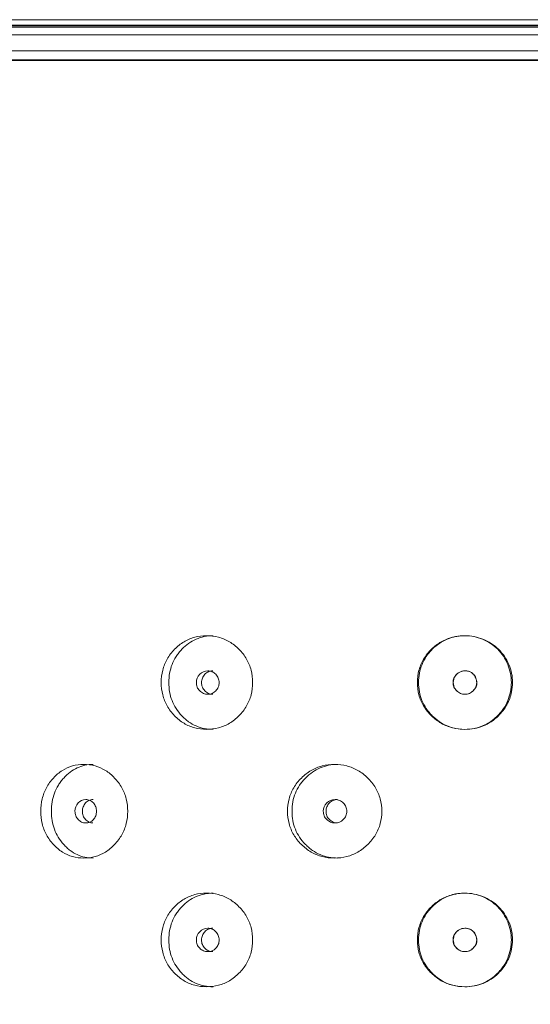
# Model space of a CAD drawing. Header units: millimetres. Extents: x 4 to 1188, y 1 to 840.
# Tile 37 of 256: x 111.85 to 117.67, y 412.01 to 423.23. Entities that reach past the tile are written whole.
import ezdxf

# ---------------------------------------------------------------- set-up
doc = ezdxf.new("R2010")
doc.units = ezdxf.units.MM
doc.layers.add('1', color=7, linetype='Continuous')
doc.styles.add('Arial Unicode MS', font='Arial Unicode MS')
doc.dimstyles.get("Standard").update_dxf_attribs({"dimtxt": 0.18, "dimasz": 0.18, "dimexe": 0.18, "dimexo": 0.0625, "dimgap": 0.09, "dimtad": 0, "dimtih": 1, "dimtoh": 1, "dimdec": 4, "dimzin": 0, "dimdsep": 46, "dimtxsty": 'Standard', "dimcen": 0.09, "dimadec": 0, "dimazin": 0, "dimtfac": 1, "dimtdec": 4, "dimtofl": 0, "dimtmove": 0, "dimatfit": 3, "dimfxl": 0, "dimtolj": 1, "dimtzin": 0, "dimarcsym": 0})

# ---------------------------------------------------------------- blocks, each defined once
blk = doc.blocks.new('_U27')
at = {"layer": '1', "color": 18, "lineweight": 35}
for p, q in [((106.927, 423.229), (90.982, 423.229)), ((92.982, 423.229), (92.982, 291.229)), ((105.594, 291.229), (90.982, 291.229))]:
    blk.add_line(p, q, dxfattribs=at)
at = {"layer": '1', "color": 18, "lineweight": 70}
for points in [[(92.982, 423.229), (93.758, 419.729), (92.206, 419.729)], [(92.982, 291.229), (92.206, 294.729), (93.758, 294.729)]]:
    blk.add_solid(points, dxfattribs=at)
at = {"layer": '1', "color": 18, "linetype": 'Continuous', "lineweight": 13, "insert": (92.529, 354.017), "char_height": 3, "attachment_point": 7, "rotation": 90, "line_spacing_factor": 1.047437, "style": 'Arial Unicode MS'}
blk.add_mtext('\\fArial Unicode MS|b0|i0;\\W1.0000;990', dxfattribs=at)

msp = doc.modelspace()

# ---------------------------------------------------------------- linework, layer by layer
at = {"layer": '1', "color": 154, "linetype": 'Continuous', "lineweight": 13}
for p, q in [((107.927, 423.2286), (125.927, 423.2286)), ((106.6337, 423.142), (127.2204, 423.142)), ((125.5422, 423.0546), (108.3119, 423.0546)), ((108.2412, 422.8753), (125.6103, 422.8753))]:
    msp.add_line(p, q, dxfattribs=at)
at = {"layer": '1', "color": 154, "linetype": 'Continuous', "lineweight": 35}
for p, q in [((125.9937, 423.162), (107.8604, 423.162)), ((106.2604, 422.7686), (127.5937, 422.7686))]:
    msp.add_line(p, q, dxfattribs=at)
at = {"layer": '1', "color": 154, "linetype": 'Continuous', "lineweight": 13}
for points, knots in [([(113.4656, 415.6753), (113.4657, 415.7228), (113.4761, 415.8162), (113.5288, 415.9476), (113.6139, 416.0577), (113.7208, 416.1447), (113.847, 416.1981), (113.9827, 416.214), (114.1189, 416.1982), (114.2466, 416.1447), (114.3555, 416.0577), (114.4428, 415.9476), (114.497, 415.8162), (114.5131, 415.6753), (114.4971, 415.5344), (114.4428, 415.4031), (114.3556, 415.2929), (114.2467, 415.2059), (114.1189, 415.1525), (113.9827, 415.1366), (113.8471, 415.1524), (113.7208, 415.2059), (113.6138, 415.293), (113.5285, 415.4032), (113.4758, 415.5345), (113.4655, 415.6278), (113.4656, 415.6753)], [0, 0, 0, 0, 0.0420892, 0.082711, 0.1249954, 0.1669805, 0.2076666, 0.249993, 0.2922277, 0.3329137, 0.3749923, 0.4172713, 0.4578933, 0.5000047, 0.5420218, 0.5826436, 0.6250215, 0.6670053, 0.7076914, 0.7500175, 0.7922515, 0.8329373, 0.8750172, 0.9173768, 0.9579835, 1, 1, 1, 1]), ([(113.5521, 415.6753), (113.5522, 415.7494), (113.5646, 415.818), (113.6017, 415.9127), (113.6171, 415.9429), (113.6449, 415.9861), (113.6549, 416.0002), (113.6766, 416.0276), (113.6883, 416.0411), (113.7494, 416.1055), (113.8035, 416.1441), (113.9221, 416.1957), (113.9868, 416.2086), (114.0566, 416.2086), (114.0566, 416.2086), (114.0567, 416.2086)], [0, 0, 0, 0, 0.2499375, 0.2499375, 0.3749063, 0.3749063, 0.4373907, 0.4373907, 0.499875, 0.499875, 0.7498125, 0.7498125, 0.9997501, 0.9997501, 1, 1, 1, 1]), ([(116.3849, 415.6753), (116.385, 415.7228), (116.396, 415.8162), (116.4517, 415.9476), (116.5412, 416.0577), (116.6534, 416.1447), (116.7855, 416.198), (116.9149, 416.2127), (117.0327, 416.2024), (117.1346, 416.1722), (117.2284, 416.1225), (117.3117, 416.0568), (117.38, 415.9754), (117.4303, 415.8821), (117.4626, 415.781), (117.4732, 415.6752), (117.46, 415.5527), (117.4123, 415.4179), (117.3242, 415.305), (117.2286, 415.2268), (117.1355, 415.1772), (117.0338, 415.1479), (116.9155, 415.1379), (116.7856, 415.1524), (116.6534, 415.206), (116.5411, 415.2931), (116.4513, 415.4032), (116.3957, 415.5345), (116.3849, 415.6278), (116.3849, 415.6753)], [0, 0, 0, 0, 0.0420896, 0.0827118, 0.1249967, 0.1669811, 0.2076636, 0.2499833, 0.2814416, 0.3122995, 0.3437546, 0.3752583, 0.4060937, 0.437521, 0.4689611, 0.4997811, 0.5312924, 0.5779329, 0.6248646, 0.6566357, 0.6872562, 0.7179626, 0.7499814, 0.7922603, 0.8329679, 0.8750465, 0.9173959, 0.9579936, 1, 1, 1, 1]), ([(116.3985, 415.6753), (116.3986, 415.7494), (116.4117, 415.818), (116.4508, 415.9127), (116.467, 415.9429), (116.4963, 415.9861), (116.5069, 416.0002), (116.5296, 416.0276), (116.542, 416.0411), (116.6062, 416.1055), (116.663, 416.1441), (116.756, 416.1828), (116.7884, 416.1925), (116.8389, 416.2021), (116.856, 416.2046), (116.8823, 416.207), (116.8911, 416.2076), (116.909, 416.2084), (116.9182, 416.2086), (116.9977, 416.2087), (117.0645, 416.1955), (117.159, 416.1561), (117.1894, 416.1397), (117.2488, 416.1), (117.2758, 416.078), (117.349, 416.0051), (117.3872, 415.9475), (117.4425, 415.8141), (117.4562, 415.7458), (117.4559, 415.6412), (117.4523, 415.6056), (117.4383, 415.5349), (117.4282, 415.5012), (117.4019, 415.4371), (117.3856, 415.4067), (117.3567, 415.3635), (117.3463, 415.3495), (117.3239, 415.3224), (117.3121, 415.3094), (117.1964, 415.1935), (117.0724, 415.142), (116.7821, 415.1419), (116.6579, 415.1935), (116.5418, 415.3096), (116.5294, 415.3231), (116.5066, 415.3506), (116.496, 415.3647), (116.4667, 415.4079), (116.4504, 415.4381), (116.4113, 415.5328), (116.3984, 415.6012), (116.3985, 415.6753)], [0, 0, 0, 0, 0.0625, 0.0625, 0.09375, 0.09375, 0.109375, 0.109375, 0.125, 0.125, 0.1875, 0.1875, 0.21875, 0.21875, 0.234375, 0.234375, 0.2421875, 0.2421875, 0.25, 0.25, 0.3125, 0.3125, 0.34375, 0.34375, 0.375, 0.375, 0.4375, 0.4375, 0.5, 0.5, 0.53125, 0.53125, 0.5625, 0.5625, 0.59375, 0.59375, 0.609375, 0.609375, 0.625, 0.625, 0.75, 0.75, 0.875, 0.875, 0.890625, 0.890625, 0.90625, 0.90625, 0.9375, 0.9375, 1, 1, 1, 1]), ([(113.8663, 415.6753), (113.8662, 415.657), (113.8693, 415.64), (113.8818, 415.6087), (113.8911, 415.5945), (113.9166, 415.5683), (113.9306, 415.5584), (113.9611, 415.5453), (113.9775, 415.542), (114.0314, 415.542), (114.062, 415.555), (114.1002, 415.5941), (114.1097, 415.6085), (114.1192, 415.632), (114.1216, 415.6402), (114.1247, 415.6572), (114.1255, 415.6659), (114.1254, 415.6937), (114.1223, 415.7108), (114.1128, 415.7343), (114.1089, 415.7418), (114.0994, 415.7561), (114.094, 415.7627), (114.0748, 415.7824), (114.0607, 415.7922), (114.0301, 415.8053), (114.0137, 415.8086), (113.9597, 415.8085), (113.929, 415.7953), (113.879, 415.7435), (113.8665, 415.7119), (113.8663, 415.6753)], [0, 0, 0, 0, 0.0625, 0.0625, 0.125, 0.125, 0.1875, 0.1875, 0.25, 0.25, 0.375, 0.375, 0.4375, 0.4375, 0.46875, 0.46875, 0.5, 0.5, 0.5625, 0.5625, 0.59375, 0.59375, 0.625, 0.625, 0.6875, 0.6875, 0.75, 0.75, 0.875, 0.875, 1, 1, 1, 1]), ([(114.0522, 415.8086), (114.0522, 415.8086), (114.0353, 415.8086), (114.0017, 415.8023), (113.96, 415.7716), (113.9311, 415.7278), (113.9252, 415.6928), (113.9252, 415.6753)], [0, 0, 0, 0, 0.0005676, 0.250749, 0.5003328, 0.7493664, 1, 1, 1, 1]), ([(116.7919, 415.6753), (116.7919, 415.657), (116.7951, 415.64), (116.8082, 415.6087), (116.8179, 415.5945), (116.8578, 415.5551), (116.89, 415.542), (116.9458, 415.542), (116.9631, 415.5453), (116.9869, 415.555), (116.9945, 415.5591), (117.0054, 415.5664), (117.009, 415.5691), (117.0141, 415.5733), (117.0159, 415.5748), (117.0192, 415.5779), (117.0208, 415.5793), (117.0508, 415.609), (117.0646, 415.6398), (117.0635, 415.6903), (117.0595, 415.7077), (117.0442, 415.7444), (117.0344, 415.7597), (117.0108, 415.7842), (116.9969, 415.7933), (116.973, 415.8025), (116.9646, 415.8048), (116.9511, 415.8071), (116.9464, 415.8076), (116.9393, 415.8082), (116.9369, 415.8083), (116.932, 415.8085), (116.9293, 415.8086), (116.8895, 415.8085), (116.8575, 415.7953), (116.8183, 415.7565), (116.8085, 415.7421), (116.7953, 415.7108), (116.792, 415.6936), (116.7919, 415.6753)], [0, 0, 0, 0, 0.0625, 0.0625, 0.125, 0.125, 0.25, 0.25, 0.3125, 0.3125, 0.34375, 0.34375, 0.359375, 0.359375, 0.3671875, 0.3671875, 0.375, 0.375, 0.5, 0.5, 0.5625, 0.5625, 0.625, 0.625, 0.6875, 0.6875, 0.71875, 0.71875, 0.734375, 0.734375, 0.7421875, 0.7421875, 0.75, 0.75, 0.875, 0.875, 0.9375, 0.9375, 1, 1, 1, 1]), ([(116.7945, 415.6753), (116.7945, 415.6636), (116.797, 415.6405), (116.8104, 415.608), (116.8355, 415.576), (116.8745, 415.5484), (116.9269, 415.5389), (116.9794, 415.5481), (117.0162, 415.5745), (117.0391, 415.6015), (117.0523, 415.6244), (117.06, 415.6486), (117.0621, 415.6739), (117.0587, 415.7001), (117.0487, 415.7305), (117.0316, 415.7623), (117.0032, 415.7898), (116.9671, 415.8057), (116.929, 415.81), (116.8921, 415.8059), (116.8596, 415.7923), (116.8323, 415.7704), (116.8106, 415.7428), (116.7973, 415.7102), (116.7946, 415.6871), (116.7945, 415.6753)], [0, 0, 0, 0, 0.0419703, 0.0824208, 0.1243866, 0.1869091, 0.2490384, 0.3110172, 0.3731759, 0.4068337, 0.4378779, 0.4675347, 0.4972023, 0.5282779, 0.5619839, 0.6116363, 0.6565019, 0.7012353, 0.7505286, 0.79266, 0.8332115, 0.8752481, 0.9171515, 0.9577481, 1, 1, 1, 1]), ([(114.0562, 415.142), (113.9866, 415.1419), (113.9222, 415.1548), (113.8333, 415.1935), (113.8049, 415.2096), (113.7643, 415.2386), (113.7511, 415.2491), (113.7253, 415.2717), (113.7128, 415.2836), (113.6508, 415.3489), (113.6137, 415.4066), (113.5643, 415.5328), (113.552, 415.6012), (113.5521, 415.6753)], [0, 0, 0, 0, 0.2499062, 0.2499062, 0.3749219, 0.3749219, 0.4374297, 0.4374297, 0.4999375, 0.4999375, 0.7499687, 0.7499687, 1, 1, 1, 1]), ([(113.9252, 415.6753), (113.9251, 415.6578), (113.9308, 415.6229), (113.96, 415.5792), (114.0016, 415.5484), (114.0351, 415.542), (114.0518, 415.542)], [0, 0, 0, 0, 0.2497348, 0.4994532, 0.7510234, 1, 1, 1, 1]), ([(112.0932, 414.2086), (112.0933, 414.2562), (112.1031, 414.3496), (112.1529, 414.4809), (112.2331, 414.591), (112.3342, 414.678), (112.4538, 414.7314), (112.5825, 414.7473), (112.7121, 414.7315), (112.8338, 414.678), (112.9378, 414.591), (113.0213, 414.4809), (113.0732, 414.3495), (113.0886, 414.2086), (113.0733, 414.0677), (113.0213, 413.9364), (112.9379, 413.8262), (112.8339, 413.7392), (112.7121, 413.6858), (112.5826, 413.6699), (112.4538, 413.6857), (112.3342, 413.7392), (112.2331, 413.8263), (112.1526, 413.9365), (112.1028, 414.0678), (112.0932, 414.1612), (112.0932, 414.2086)], [0, 0, 0, 0, 0.0420892, 0.082711, 0.1249954, 0.1669805, 0.2076666, 0.249993, 0.2922277, 0.3329137, 0.3749923, 0.4172713, 0.4578933, 0.5000047, 0.5420218, 0.5826436, 0.6250215, 0.6670053, 0.7076914, 0.7500175, 0.7922515, 0.8329373, 0.8750172, 0.9173768, 0.9579835, 1, 1, 1, 1]), ([(112.2141, 414.2086), (112.2142, 414.2828), (112.2258, 414.3514), (112.2608, 414.4461), (112.2753, 414.4762), (112.3016, 414.5195), (112.311, 414.5335), (112.3315, 414.561), (112.3426, 414.5745), (112.4003, 414.6388), (112.4514, 414.6775), (112.5638, 414.729), (112.6252, 414.7419), (112.6914, 414.742), (112.6915, 414.742), (112.6916, 414.742)], [0, 0, 0, 0, 0.2499375, 0.2499375, 0.3749063, 0.3749063, 0.4373907, 0.4373907, 0.499875, 0.499875, 0.7498125, 0.7498125, 0.9997501, 0.9997501, 1, 1, 1, 1]), ([(114.9055, 414.2086), (114.9056, 414.2562), (114.9164, 414.3496), (114.9712, 414.4809), (115.0593, 414.591), (115.17, 414.678), (115.3004, 414.7314), (115.4403, 414.7473), (115.5805, 414.7315), (115.7117, 414.678), (115.8234, 414.591), (115.9128, 414.4809), (115.9682, 414.3495), (115.9847, 414.2086), (115.9684, 414.0677), (115.9128, 413.9364), (115.8234, 413.8262), (115.7118, 413.7392), (115.5805, 413.6858), (115.4404, 413.6699), (115.3005, 413.6857), (115.17, 413.7392), (115.0593, 413.8263), (114.9708, 413.9365), (114.9161, 414.0678), (114.9055, 414.1612), (114.9055, 414.2086)], [0, 0, 0, 0, 0.0420892, 0.082711, 0.1249954, 0.1669805, 0.2076666, 0.249993, 0.2922277, 0.3329137, 0.3749923, 0.4172713, 0.4578933, 0.5000047, 0.5420218, 0.5826436, 0.6250215, 0.6670053, 0.7076914, 0.7500175, 0.7922515, 0.8329373, 0.8750172, 0.9173768, 0.9579835, 1, 1, 1, 1]), ([(114.9561, 414.2086), (114.9562, 414.2828), (114.969, 414.3514), (115.0075, 414.4461), (115.0235, 414.4762), (115.0523, 414.5195), (115.0627, 414.5335), (115.0851, 414.561), (115.0973, 414.5745), (115.1606, 414.6388), (115.2165, 414.6775), (115.3391, 414.729), (115.4059, 414.7419), (115.4777, 414.742), (115.4778, 414.742), (115.4779, 414.742)], [0, 0, 0, 0, 0.2499375, 0.2499375, 0.3749063, 0.3749063, 0.4373907, 0.4373907, 0.499875, 0.499875, 0.7498125, 0.7498125, 0.9997501, 0.9997501, 1, 1, 1, 1]), ([(112.4823, 414.2086), (112.4822, 414.1903), (112.4852, 414.1733), (112.497, 414.142), (112.5058, 414.1279), (112.5299, 414.1016), (112.5432, 414.0918), (112.5721, 414.0786), (112.5876, 414.0753), (112.6387, 414.0754), (112.6677, 414.0883), (112.704, 414.1275), (112.713, 414.1418), (112.722, 414.1654), (112.7243, 414.1735), (112.7273, 414.1905), (112.728, 414.1992), (112.728, 414.227), (112.7249, 414.2441), (112.716, 414.2677), (112.7122, 414.2752), (112.7032, 414.2894), (112.6981, 414.2961), (112.6799, 414.3157), (112.6665, 414.3256), (112.6374, 414.3387), (112.6219, 414.3419), (112.5707, 414.3418), (112.5417, 414.3286), (112.4943, 414.2768), (112.4824, 414.2453), (112.4823, 414.2086)], [0, 0, 0, 0, 0.0625, 0.0625, 0.125, 0.125, 0.1875, 0.1875, 0.25, 0.25, 0.375, 0.375, 0.4375, 0.4375, 0.46875, 0.46875, 0.5, 0.5, 0.5625, 0.5625, 0.59375, 0.59375, 0.625, 0.625, 0.6875, 0.6875, 0.75, 0.75, 0.875, 0.875, 1, 1, 1, 1]), ([(112.6881, 414.3419), (112.688, 414.3419), (112.6721, 414.3419), (112.6403, 414.3356), (112.6008, 414.305), (112.5734, 414.2611), (112.5678, 414.2262), (112.5678, 414.2086)], [0, 0, 0, 0, 0.0005676, 0.250749, 0.5003328, 0.7493664, 1, 1, 1, 1]), ([(115.3127, 414.2086), (115.3126, 414.1903), (115.3158, 414.1733), (115.3287, 414.142), (115.3383, 414.1279), (115.3647, 414.1016), (115.3791, 414.0918), (115.4106, 414.0786), (115.4275, 414.0753), (115.4831, 414.0754), (115.5147, 414.0883), (115.554, 414.1275), (115.5638, 414.1418), (115.5736, 414.1654), (115.576, 414.1735), (115.5793, 414.1905), (115.5801, 414.1992), (115.58, 414.227), (115.5767, 414.2441), (115.567, 414.2677), (115.5629, 414.2752), (115.5532, 414.2894), (115.5477, 414.2961), (115.5278, 414.3157), (115.5133, 414.3256), (115.4817, 414.3387), (115.4649, 414.3419), (115.4092, 414.3418), (115.3775, 414.3286), (115.3258, 414.2768), (115.3128, 414.2453), (115.3127, 414.2086)], [0, 0, 0, 0, 0.0625, 0.0625, 0.125, 0.125, 0.1875, 0.1875, 0.25, 0.25, 0.375, 0.375, 0.4375, 0.4375, 0.46875, 0.46875, 0.5, 0.5, 0.5625, 0.5625, 0.59375, 0.59375, 0.625, 0.625, 0.6875, 0.6875, 0.75, 0.75, 0.875, 0.875, 1, 1, 1, 1]), ([(115.4749, 414.3419), (115.4749, 414.3419), (115.4575, 414.3419), (115.4228, 414.3356), (115.3798, 414.305), (115.3499, 414.2611), (115.3438, 414.2262), (115.3437, 414.2086)], [0, 0, 0, 0, 0.0005676, 0.250749, 0.5003328, 0.7493664, 1, 1, 1, 1]), ([(112.6911, 413.6753), (112.625, 413.6753), (112.5639, 413.6881), (112.4797, 413.7268), (112.4528, 413.7429), (112.4144, 413.7719), (112.4019, 413.7824), (112.3775, 413.805), (112.3657, 413.817), (112.3071, 413.8822), (112.2721, 413.9399), (112.2255, 414.0661), (112.214, 414.1345), (112.2141, 414.2086)], [0, 0, 0, 0, 0.2499062, 0.2499062, 0.3749219, 0.3749219, 0.4374297, 0.4374297, 0.4999375, 0.4999375, 0.7499687, 0.7499687, 1, 1, 1, 1]), ([(112.5678, 414.2086), (112.5677, 414.1912), (112.5732, 414.1562), (112.6007, 414.1125), (112.6401, 414.0817), (112.6719, 414.0754), (112.6877, 414.0753)], [0, 0, 0, 0, 0.2497348, 0.4994532, 0.7510234, 1, 1, 1, 1]), ([(115.4774, 413.6753), (115.4057, 413.6753), (115.3392, 413.6881), (115.2473, 413.7268), (115.218, 413.7429), (115.176, 413.7719), (115.1623, 413.7824), (115.1356, 413.805), (115.1227, 413.817), (115.0584, 413.8822), (115.0199, 413.9399), (114.9687, 414.0661), (114.956, 414.1345), (114.9561, 414.2086)], [0, 0, 0, 0, 0.2499062, 0.2499062, 0.3749219, 0.3749219, 0.4374297, 0.4374297, 0.4999375, 0.4999375, 0.7499687, 0.7499687, 1, 1, 1, 1]), ([(115.3437, 414.2086), (115.3437, 414.1912), (115.3496, 414.1562), (115.3797, 414.1125), (115.4227, 414.0817), (115.4573, 414.0754), (115.4745, 414.0753)], [0, 0, 0, 0, 0.2497348, 0.4994532, 0.7510234, 1, 1, 1, 1]), ([(113.4656, 412.742), (113.4657, 412.7895), (113.4761, 412.8829), (113.5288, 413.0142), (113.6139, 413.1244), (113.7208, 413.2113), (113.847, 413.2647), (113.9827, 413.2806), (114.1189, 413.2649), (114.2466, 413.2114), (114.3555, 413.1244), (114.4428, 413.0142), (114.497, 412.8829), (114.5131, 412.742), (114.4971, 412.601), (114.4428, 412.4697), (114.3556, 412.3596), (114.2467, 412.2725), (114.1189, 412.2192), (113.9827, 412.2033), (113.8471, 412.2191), (113.7208, 412.2726), (113.6138, 412.3597), (113.5285, 412.4698), (113.4758, 412.6011), (113.4655, 412.6945), (113.4656, 412.742)], [0, 0, 0, 0, 0.0420892, 0.082711, 0.1249954, 0.1669805, 0.2076666, 0.249993, 0.2922277, 0.3329137, 0.3749923, 0.4172713, 0.4578933, 0.5000047, 0.5420218, 0.5826436, 0.6250215, 0.6670053, 0.7076914, 0.7500175, 0.7922515, 0.8329373, 0.8750172, 0.9173768, 0.9579835, 1, 1, 1, 1]), ([(113.5521, 412.742), (113.5522, 412.8161), (113.5646, 412.8847), (113.6017, 412.9794), (113.6171, 413.0096), (113.6449, 413.0528), (113.6549, 413.0669), (113.6766, 413.0943), (113.6883, 413.1078), (113.7494, 413.1722), (113.8035, 413.2108), (113.9221, 413.2623), (113.9868, 413.2752), (114.0566, 413.2753), (114.0566, 413.2753), (114.0567, 413.2753)], [0, 0, 0, 0, 0.2499375, 0.2499375, 0.3749063, 0.3749063, 0.4373907, 0.4373907, 0.499875, 0.499875, 0.7498125, 0.7498125, 0.9997501, 0.9997501, 1, 1, 1, 1]), ([(116.3849, 412.742), (116.385, 412.7895), (116.396, 412.8829), (116.4517, 413.0142), (116.5412, 413.1244), (116.6534, 413.2114), (116.7855, 413.2647), (116.9149, 413.2794), (117.0327, 413.2691), (117.1346, 413.2389), (117.2284, 413.1892), (117.3117, 413.1235), (117.38, 413.0421), (117.4303, 412.9487), (117.4626, 412.8477), (117.4732, 412.7419), (117.46, 412.6193), (117.4123, 412.4845), (117.3242, 412.3716), (117.2286, 412.2934), (117.1355, 412.2439), (117.0338, 412.2146), (116.9155, 412.2046), (116.7856, 412.2191), (116.6534, 412.2726), (116.5411, 412.3597), (116.4513, 412.4699), (116.3957, 412.6012), (116.3849, 412.6945), (116.3849, 412.742)], [0, 0, 0, 0, 0.0420896, 0.0827118, 0.1249967, 0.1669811, 0.2076636, 0.2499833, 0.2814416, 0.3122995, 0.3437546, 0.3752583, 0.4060937, 0.437521, 0.4689611, 0.4997811, 0.5312924, 0.5779329, 0.6248646, 0.6566357, 0.6872562, 0.7179626, 0.7499814, 0.7922603, 0.8329679, 0.8750465, 0.9173959, 0.9579936, 1, 1, 1, 1]), ([(116.3985, 412.742), (116.3986, 412.8161), (116.4117, 412.8847), (116.4508, 412.9794), (116.467, 413.0096), (116.4963, 413.0528), (116.5069, 413.0669), (116.5296, 413.0943), (116.542, 413.1078), (116.6062, 413.1722), (116.663, 413.2108), (116.756, 413.2495), (116.7884, 413.2591), (116.8389, 413.2688), (116.856, 413.2712), (116.8823, 413.2737), (116.8911, 413.2743), (116.909, 413.2751), (116.9182, 413.2753), (116.9977, 413.2753), (117.0645, 413.2622), (117.159, 413.2227), (117.1894, 413.2063), (117.2488, 413.1667), (117.2758, 413.1447), (117.349, 413.0717), (117.3872, 413.0142), (117.4425, 412.8808), (117.4562, 412.8125), (117.4559, 412.7079), (117.4523, 412.6723), (117.4383, 412.6016), (117.4282, 412.5679), (117.4019, 412.5038), (117.3856, 412.4733), (117.3567, 412.4302), (117.3463, 412.4162), (117.3239, 412.3891), (117.3121, 412.376), (117.1964, 412.2602), (117.0724, 412.2087), (116.7821, 412.2086), (116.6579, 412.2601), (116.5418, 412.3762), (116.5294, 412.3898), (116.5066, 412.4173), (116.496, 412.4313), (116.4667, 412.4746), (116.4504, 412.5048), (116.4113, 412.5994), (116.3984, 412.6678), (116.3985, 412.742)], [0, 0, 0, 0, 0.0625, 0.0625, 0.09375, 0.09375, 0.109375, 0.109375, 0.125, 0.125, 0.1875, 0.1875, 0.21875, 0.21875, 0.234375, 0.234375, 0.2421875, 0.2421875, 0.25, 0.25, 0.3125, 0.3125, 0.34375, 0.34375, 0.375, 0.375, 0.4375, 0.4375, 0.5, 0.5, 0.53125, 0.53125, 0.5625, 0.5625, 0.59375, 0.59375, 0.609375, 0.609375, 0.625, 0.625, 0.75, 0.75, 0.875, 0.875, 0.890625, 0.890625, 0.90625, 0.90625, 0.9375, 0.9375, 1, 1, 1, 1]), ([(113.8663, 412.742), (113.8662, 412.7236), (113.8693, 412.7067), (113.8818, 412.6754), (113.8911, 412.6612), (113.9166, 412.6349), (113.9306, 412.6251), (113.9611, 412.612), (113.9775, 412.6087), (114.0314, 412.6087), (114.062, 412.6216), (114.1002, 412.6608), (114.1097, 412.6752), (114.1192, 412.6987), (114.1216, 412.7069), (114.1247, 412.7239), (114.1255, 412.7326), (114.1254, 412.7604), (114.1223, 412.7775), (114.1128, 412.801), (114.1089, 412.8085), (114.0994, 412.8228), (114.094, 412.8294), (114.0748, 412.8491), (114.0607, 412.8589), (114.0301, 412.872), (114.0137, 412.8752), (113.9597, 412.8752), (113.929, 412.862), (113.879, 412.8102), (113.8665, 412.7786), (113.8663, 412.742)], [0, 0, 0, 0, 0.0625, 0.0625, 0.125, 0.125, 0.1875, 0.1875, 0.25, 0.25, 0.375, 0.375, 0.4375, 0.4375, 0.46875, 0.46875, 0.5, 0.5, 0.5625, 0.5625, 0.59375, 0.59375, 0.625, 0.625, 0.6875, 0.6875, 0.75, 0.75, 0.875, 0.875, 1, 1, 1, 1]), ([(114.0522, 412.8752), (114.0522, 412.8752), (114.0353, 412.8752), (114.0017, 412.869), (113.96, 412.8383), (113.9311, 412.7944), (113.9252, 412.7595), (113.9252, 412.742)], [0, 0, 0, 0, 0.0005676, 0.250749, 0.5003328, 0.7493664, 1, 1, 1, 1]), ([(116.7919, 412.742), (116.7919, 412.7236), (116.7951, 412.7067), (116.8082, 412.6754), (116.8179, 412.6612), (116.8578, 412.6218), (116.89, 412.6087), (116.9458, 412.6087), (116.9631, 412.6119), (116.9869, 412.6217), (116.9945, 412.6258), (117.0054, 412.6331), (117.009, 412.6357), (117.0141, 412.64), (117.0159, 412.6415), (117.0192, 412.6445), (117.0208, 412.646), (117.0508, 412.6757), (117.0646, 412.7065), (117.0635, 412.7569), (117.0595, 412.7744), (117.0442, 412.8111), (117.0344, 412.8264), (117.0108, 412.8508), (116.9969, 412.86), (116.973, 412.8692), (116.9646, 412.8714), (116.9511, 412.8737), (116.9464, 412.8743), (116.9393, 412.8749), (116.9369, 412.875), (116.932, 412.8752), (116.9293, 412.8752), (116.8895, 412.8752), (116.8575, 412.862), (116.8183, 412.8231), (116.8085, 412.8088), (116.7953, 412.7774), (116.792, 412.7603), (116.7919, 412.742)], [0, 0, 0, 0, 0.0625, 0.0625, 0.125, 0.125, 0.25, 0.25, 0.3125, 0.3125, 0.34375, 0.34375, 0.359375, 0.359375, 0.3671875, 0.3671875, 0.375, 0.375, 0.5, 0.5, 0.5625, 0.5625, 0.625, 0.625, 0.6875, 0.6875, 0.71875, 0.71875, 0.734375, 0.734375, 0.7421875, 0.7421875, 0.75, 0.75, 0.875, 0.875, 0.9375, 0.9375, 1, 1, 1, 1]), ([(116.7945, 412.742), (116.7945, 412.7302), (116.797, 412.7072), (116.8104, 412.6747), (116.8355, 412.6427), (116.8745, 412.615), (116.9269, 412.6056), (116.9794, 412.6148), (117.0162, 412.6411), (117.0391, 412.6682), (117.0523, 412.6911), (117.06, 412.7153), (117.0621, 412.7405), (117.0587, 412.7668), (117.0487, 412.7972), (117.0316, 412.829), (117.0032, 412.8565), (116.9671, 412.8724), (116.929, 412.8766), (116.8921, 412.8726), (116.8596, 412.859), (116.8323, 412.8371), (116.8106, 412.8095), (116.7973, 412.7769), (116.7946, 412.7538), (116.7945, 412.742)], [0, 0, 0, 0, 0.0419703, 0.0824208, 0.1243866, 0.1869091, 0.2490384, 0.3110172, 0.3731759, 0.4068337, 0.4378779, 0.4675347, 0.4972023, 0.5282779, 0.5619839, 0.6116363, 0.6565019, 0.7012353, 0.7505286, 0.79266, 0.8332115, 0.8752481, 0.9171515, 0.9577481, 1, 1, 1, 1]), ([(114.0562, 412.2086), (113.9866, 412.2086), (113.9222, 412.2215), (113.8333, 412.2601), (113.8049, 412.2763), (113.7643, 412.3053), (113.7511, 412.3158), (113.7253, 412.3383), (113.7128, 412.3503), (113.6508, 412.4156), (113.6137, 412.4732), (113.5643, 412.5994), (113.552, 412.6678), (113.5521, 412.742)], [0, 0, 0, 0, 0.2499062, 0.2499062, 0.3749219, 0.3749219, 0.4374297, 0.4374297, 0.4999375, 0.4999375, 0.7499687, 0.7499687, 1, 1, 1, 1]), ([(113.9252, 412.742), (113.9251, 412.7245), (113.9308, 412.6895), (113.96, 412.6458), (114.0016, 412.615), (114.0351, 412.6087), (114.0518, 412.6087)], [0, 0, 0, 0, 0.2497348, 0.4994532, 0.7510234, 1, 1, 1, 1])]:
    msp.add_open_spline(points, degree=3, knots=knots, dxfattribs=at)

# ---------------------------------------------------------------- dimensions: what is measured, and where the dimension line sits
at = {"layer": '1', "color": 18, "linetype": 'Continuous', "lineweight": 13}
dim = msp.add_linear_dim(base=(92.9819, 291.2286), p1=(107.927, 423.2286), p2=(116.927, 291.2286), angle=90, dimstyle='Standard', override={"dimtxt": 3, "dimasz": 3.5, "dimexe": 2, "dimexo": 1, "dimgap": 1.5, "dimtad": 1, "dimtih": 0, "dimtoh": 0, "dimdec": 2, "dimlfac": 7.5, "dimzin": 8, "dimdsep": 44, "dimlunit": 2, "dimtxsty": 'Arial Unicode MS', "dimsah": 1, "dimse1": 0, "dimse2": 0, "dimsd1": 0, "dimsd2": 0, "dimclrd": 18, "dimclre": 18, "dimclrt": 18, "dimtol": 0, "dimtm": -0.1, "dimtfac": 0.666667, "dimtdec": 2, "dimtofl": 1, "dimtmove": 0, "dimtzin": 8, "dimlwd": 35, "dimlwe": 35}, dxfattribs=at)
dim.commit()
dim.dimension.update_dxf_attribs({"geometry": '_U27', "text_midpoint": (92.9819, 357.2286), "dimtype": 160})

doc.saveas('drawing.dxf')
